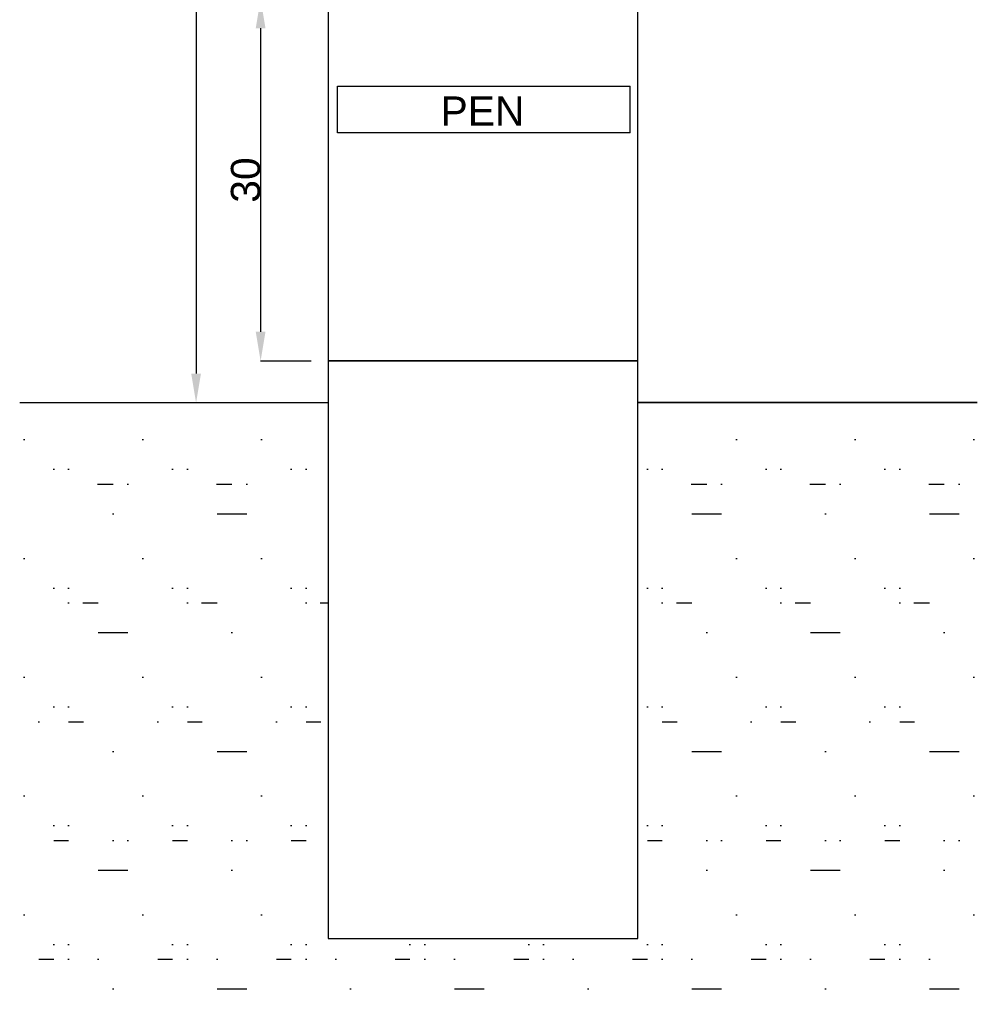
# Model space of a CAD drawing. Header units: millimetres. Extents: x 0 to 1096681, y -272449 to 90187.
# Tile 14 of 35: x 976404 to 1058358, y -270039 to -185807. Entities that reach past the tile are written whole.
import ezdxf

# ---------------------------------------------------------------- set-up
doc = ezdxf.new("R2010")
doc.units = ezdxf.units.MM
doc.layers.add('schemat', color=7, linetype='Continuous')
doc.styles.get("Standard").update_dxf_attribs({"font": 'arial.ttf'})
doc.dimstyles.new('ISO-25', dxfattribs={"dimtxt": 2.5, "dimasz": 2.5, "dimexe": 1.25, "dimexo": 0.625, "dimtad": 1, "dimtxsty": 'Standard', "dimcen": 2.5, "dimadec": 0, "dimazin": 0, "dimtfac": 1, "dimtmove": 0, "dimatfit": 3, "dimfxl": 1, "dimarcsym": 0})

# ---------------------------------------------------------------- blocks, each defined once
blk = doc.blocks.new('*D34')
at = {"layer": 'Defpoints', "color": 0}
for p in [(1001766, -184043), (997023, -215006), (1001338, -215006)]:
    blk.add_point(p, dxfattribs=at)
at = {"layer": 'schemat', "color": 0, "lineweight": -2}
for p, q in [((1001765, -184043), (997022, -184043)), ((997023, -186543), (997023, -212506)), ((1001337, -215006), (997022, -215006))]:
    blk.add_line(p, q, dxfattribs=at)
at = {"layer": 'schemat', "color": 0}
for points in [[(997440, -186543), (996606, -186543), (997023, -184043)], [(996606, -212506), (997440, -212506), (997023, -215006)]]:
    blk.add_solid(points, dxfattribs=at)
at = {"layer": 'schemat', "color": 0, "insert": (995746, -199525), "char_height": 2500, "attachment_point": 5, "rotation": 90}
blk.add_mtext('30', dxfattribs=at)
blk = doc.blocks.new('*D36')
at = {"layer": 'Defpoints', "color": 0}
for p in [(1001773, -100100), (991500, -218576), (1001773, -218576)]:
    blk.add_point(p, dxfattribs=at)
at = {"layer": 'schemat', "color": 0, "lineweight": -2}
for p, q in [((1001772, -100100), (991499, -100100)), ((991500, -102600), (991500, -216076)), ((1001772, -218576), (991499, -218576))]:
    blk.add_line(p, q, dxfattribs=at)
at = {"layer": 'schemat', "color": 0}
for points in [[(991917, -102600), (991084, -102600), (991500, -100100)], [(991084, -216076), (991917, -216076), (991500, -218576)]]:
    blk.add_solid(points, dxfattribs=at)
at = {"layer": 'schemat', "color": 0, "insert": (990223, -159338), "char_height": 2500, "attachment_point": 5, "rotation": 90}
blk.add_mtext('118', dxfattribs=at)

msp = doc.modelspace()

# ---------------------------------------------------------------- hatches: boundary and pattern name
h = msp.add_hatch()
h.set_pattern_fill('GROUT', color=256, scale=1000, style=0)
h.set_pattern_definition([(0, (-91294, 38610), (1270, 10160), [1270, -8890]), (0, (-90024, 42420), (0, 10160), [0, -10160]), (0, (-93834, 38610), (3810, 10160), [0, -10160]), (0, (-93834, 46230), (10160, 10160), [2540, -17780]), (0, (-86214, 39880), (0, 10160), [0, -10160]), (0, (-88754, 38610), (2540, 10160), [0, -10160]), (0, (-87484, 39880), (0, 10160), [0, -10160]), (0, (-92564, 46230), (0, 10160), [0, -10160])])
h.paths.add_polyline_path([(1058358.065, -218544.685), (1029300.603, -218544.685), (1029302.179, -218544.685), (1029302.179, -264395.727), (1002811.231, -264395.727), (1002811.231, -218544.685), (976403.55, -218544.685), (976403.55, -270039.413), (1058358.065, -270039.413)])

# ---------------------------------------------------------------- linework, layer by layer
msp.add_lwpolyline([(1029311.231, -184043.344), (1002811.231, -184043.344), (1002811.231, -215000.239), (1029311.231, -215000.239)], close=True)
at = {"ltscale": 10}
msp.add_lwpolyline([(1028650.055, -195485.183), (1003614.383, -195485.183), (1003614.383, -191485.183), (1028650.055, -191485.183)], dxfattribs=at)
for points in [[(976403.55, -218544.685), (1002811.231, -218544.685)], [(1029300.603, -218544.685), (1058358.065, -218544.685)], [(1058358.065, -218544.685), (1029302.179, -218544.685)]]:
    msp.add_lwpolyline(points)
at = {"layer": 'schemat'}
msp.add_lwpolyline([(1028650.055, -195485.183), (1028650.055, -191485.183)], dxfattribs=at)
msp.add_lwpolyline([(1002811.231, -264395.727), (1029302.179, -264395.727), (1029302.179, -215000.239), (1002811.231, -215000.239)], close=True, dxfattribs=at)

# ---------------------------------------------------------------- texts
at = {"ltscale": 10}
msp.add_text('PEN', height=2500, dxfattribs=at).set_placement((1012422.099, -194872.254))

# ---------------------------------------------------------------- dimensions: what is measured, and where the dimension line sits
at = {"layer": 'schemat'}
dim = msp.add_linear_dim(base=(991500.339, -218576.158), p1=(1001772.507, -100099.653), p2=(1001772.507, -218576.158), angle=90, dimstyle='ISO-25', override={"dimscale": 1, "dimtxt": 2500, "dimasz": 2500, "dimdec": 0, "dimlfac": 0.001}, dxfattribs=at)
dim.commit()
dim.dimension.update_dxf_attribs({"geometry": '*D36', "text_midpoint": (990223.464, -159337.906)})
dim = msp.add_linear_dim(base=(997022.93, -215006.094), p1=(1001765.948, -184043.344), p2=(1001337.739, -215006.094), angle=90, text='30', dimstyle='ISO-25', override={"dimscale": 1, "dimtxt": 2500, "dimasz": 2500, "dimdec": 0, "dimlfac": 0.001}, dxfattribs=at)
dim.commit()
dim.dimension.update_dxf_attribs({"geometry": '*D34', "text_midpoint": (995746.055, -199524.719)})

doc.saveas('drawing.dxf')
